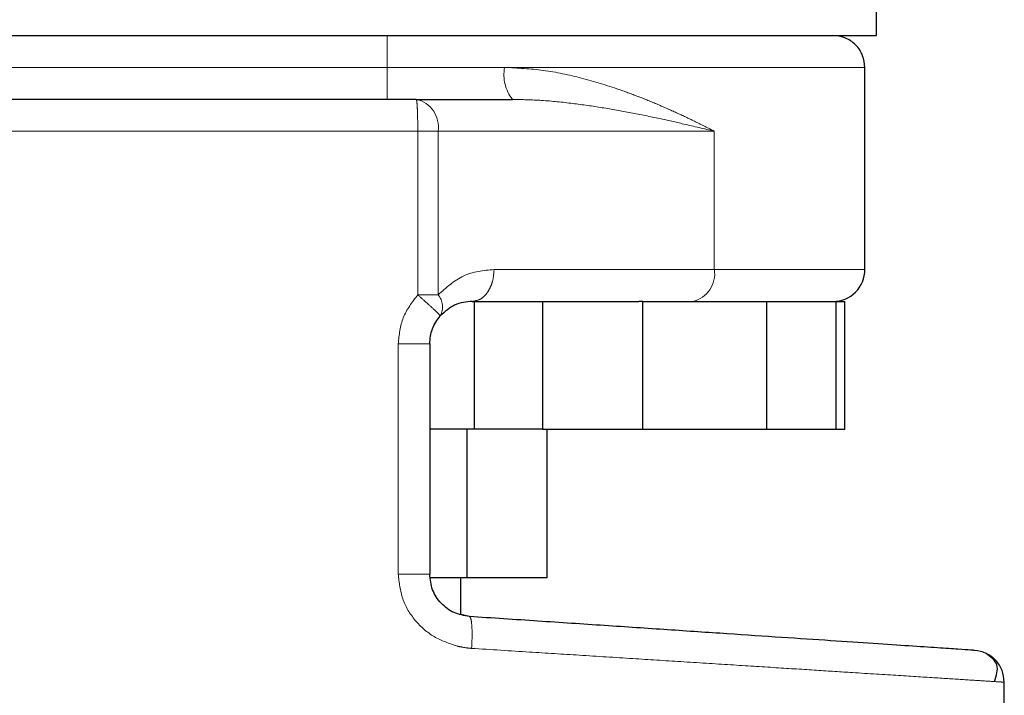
# Model space of a CAD drawing. Header units: millimetres. Extents: x 37 to 252, y 66 to 151.
# Tile 4 of 68: x 50.72 to 52.33, y 67.38 to 68.48. Entities that reach past the tile are written whole.
import ezdxf

# ---------------------------------------------------------------- set-up
doc = ezdxf.new("R2010")
doc.units = ezdxf.units.MM
doc.linetypes.add('PHANTOM', pattern=[12.7, 6.35, -1.27, 1.27, -1.27, 1.27, -1.27])

msp = doc.modelspace()

# ---------------------------------------------------------------- linework, layer by layer
at = {"color": 7, "linetype": 'Continuous', "lineweight": 25}
for p, q in [((52.1204, 68.458), (52.1204, 68.5696)), ((50.5241, 68.458), (52.1204, 68.458)), ((52.1013, 68.0763), (52.1013, 68.406)), ((51.3697, 68.3539), (51.5267, 68.3539)), ((51.4611, 68.0243), (51.7328, 68.0243)), ((51.4645, 68.0243), (51.4645, 67.816)), ((51.5757, 68.0243), (51.5757, 67.816)), ((51.7395, 68.0243), (51.7328, 68.0243)), ((51.7395, 67.816), (51.7395, 68.0243)), ((51.7395, 68.0243), (51.9407, 68.0243)), ((51.9407, 68.0243), (51.9407, 67.816)), ((52.0352, 68.0243), (52.0546, 68.0243)), ((52.0546, 67.816), (52.0546, 68.0243)), ((52.0546, 68.0243), (52.0683, 68.0243)), ((52.0683, 67.816), (52.0683, 68.0243)), ((51.3917, 67.9549), (51.3917, 67.5794)), ((51.4645, 67.816), (51.3917, 67.816)), ((51.4525, 67.816), (51.4525, 67.5731)), ((51.5757, 67.816), (51.4645, 67.816)), ((51.5757, 67.816), (51.7395, 67.816)), ((51.5827, 67.816), (51.5827, 67.5731)), ((51.7395, 67.816), (51.9407, 67.816)), ((51.9407, 67.816), (52.0546, 67.816)), ((52.0546, 67.816), (52.0683, 67.816)), ((51.4525, 67.5731), (51.3928, 67.5731)), ((51.4423, 67.5138), (51.4423, 67.5731)), ((51.5827, 67.5731), (51.4525, 67.5731)), ((51.4564, 67.5102), (51.4423, 67.5136)), ((52.3286, 66.9138), (52.3286, 67.403))]:
    msp.add_line(p, q, dxfattribs=at)
at = {"color": 8, "linetype": 'PHANTOM', "lineweight": 18}
for p, q in [((50.5432, 68.406), (51.3223, 68.406)), ((51.3223, 68.406), (51.5139, 68.406)), ((51.5139, 68.406), (52.1013, 68.406)), ((50.535, 68.3019), (51.3723, 68.3019)), ((51.3723, 68.3019), (51.3723, 68.0349)), ((51.3723, 68.3019), (51.4054, 68.3019)), ((51.4054, 68.3019), (51.4054, 68.0349)), ((51.4054, 68.3019), (51.8558, 68.3019)), ((51.8558, 68.3019), (51.8558, 68.0763)), ((51.8558, 68.0763), (51.4967, 68.0763)), ((52.1013, 68.0763), (51.8558, 68.0763)), ((51.4054, 68.0349), (51.3723, 68.0349)), ((51.3405, 67.9549), (51.3405, 67.5794)), ((51.3405, 67.9549), (51.3917, 67.9549)), ((51.3917, 67.5794), (51.3405, 67.5794))]:
    msp.add_line(p, q, dxfattribs=at)
for centre, radius, start, end in [((51.5764, 68.3937), 0.0637, 168.933, 218.7093), ((51.3596, 68.3088), 0.0463, 351.4112, 77.4025), ((51.8101, 68.0694), 0.0463, 282.5975, 8.5888), ((51.3824, 68.0153), 0.0303, 331.0503, 40.549)]:
    msp.add_arc(centre, radius, start, end, dxfattribs=at)
at = {"color": 7, "linetype": 'Continuous', "lineweight": 25}
msp.add_arc((52.0492, 68.0763), 0.0521, 270, 0.0001, dxfattribs=at)
at = {"color": 8, "linetype": 'PHANTOM', "lineweight": 18}
for points, knots in [([(51.3223, 68.458), (51.3223, 68.4571), (51.3223, 68.4552), (51.3223, 68.4411), (51.3223, 68.4236), (51.3223, 68.4117), (51.3223, 68.406)], [0, 0, 0, 0, 0.270267, 0.562432, 0.789752, 1, 1, 1, 1]), ([(51.3223, 68.406), (51.3223, 68.3994), (51.3223, 68.3893), (51.3223, 68.3772), (51.3223, 68.3689), (51.3223, 68.3622), (51.3223, 68.3557), (51.3223, 68.3546), (51.3223, 68.3539)], [0, 0, 0, 0, 0.239465, 0.368372, 0.499998, 0.631645, 0.760552, 1, 1, 1, 1]), ([(51.8558, 68.3019), (51.8457, 68.307), (51.8264, 68.3169), (51.7962, 68.3312), (51.7657, 68.3448), (51.7337, 68.3579), (51.6922, 68.3732), (51.6405, 68.389), (51.5781, 68.4028), (51.535, 68.4049), (51.5139, 68.406)], [0, 0, 0, 0, 0.107148, 0.204006, 0.302615, 0.401257, 0.499784, 0.672478, 0.839557, 1, 1, 1, 1]), ([(51.3723, 68.3019), (51.3723, 68.3084), (51.3722, 68.3185), (51.3719, 68.3306), (51.3716, 68.3389), (51.3712, 68.3457), (51.3706, 68.3521), (51.3701, 68.3532), (51.3697, 68.3539)], [0, 0, 0, 0, 0.23945, 0.368359, 0.500008, 0.631643, 0.760548, 1, 1, 1, 1]), ([(51.5267, 68.3539), (51.5426, 68.3535), (51.576, 68.3527), (51.6247, 68.3475), (51.6732, 68.3405), (51.7204, 68.3321), (51.7647, 68.323), (51.8102, 68.3128), (51.8393, 68.3058), (51.8558, 68.3019)], [0, 0, 0, 0, 0.131762, 0.277313, 0.418176, 0.560578, 0.706891, 0.834346, 1, 1, 1, 1]), ([(51.4967, 68.0763), (51.4795, 68.0746), (51.4465, 68.0714), (51.4187, 68.0468), (51.4054, 68.0349)], [0, 0, 0, 0, 0.5201087, 1, 1, 1, 1]), ([(51.4611, 68.0243), (51.4655, 68.0249), (51.4724, 68.026), (51.4807, 68.0325), (51.4864, 68.0392), (51.491, 68.0476), (51.4955, 68.0597), (51.4962, 68.0698), (51.4967, 68.0763)], [0, 0, 0, 0, 0.239455, 0.368356, 0.499993, 0.631642, 0.760547, 1, 1, 1, 1]), ([(51.3723, 68.0349), (51.3632, 68.023), (51.345, 67.9993), (51.342, 67.9696), (51.3405, 67.9549)], [0, 0, 0, 0, 0.50314, 1, 1, 1, 1]), ([(51.4089, 68.0006), (51.4085, 68.0012), (51.4077, 68.0025), (51.3994, 68.0105), (51.387, 68.0219), (51.3771, 68.0307), (51.3723, 68.0349)], [0, 0, 0, 0, 0.240582, 0.499994, 0.759411, 1, 1, 1, 1]), ([(51.3405, 67.5794), (51.342, 67.5657), (51.3448, 67.5383), (51.3667, 67.5026), (51.3979, 67.4749), (51.4238, 67.4662), (51.4367, 67.4618)], [0, 0, 0, 0, 0.250321, 0.500046, 0.750026, 1, 1, 1, 1]), ([(51.4564, 67.5102), (51.4573, 67.5093), (51.459, 67.5077), (51.4606, 67.4956), (51.4611, 67.4785), (51.4604, 67.465), (51.4601, 67.4582)], [0, 0, 0, 0, 0.249999, 0.500007, 0.750004, 1, 1, 1, 1]), ([(51.4367, 67.4618), (51.4412, 67.4609), (51.4489, 67.4592), (51.4567, 67.4585), (51.4601, 67.4582)], [0, 0, 0, 0, 0.575334, 1, 1, 1, 1]), ([(51.4601, 67.4582), (51.4916, 67.4562), (51.5509, 67.4524), (51.6387, 67.4469), (51.7213, 67.4416), (51.804, 67.4364), (51.8823, 67.4314), (51.9562, 67.4267), (52.0225, 67.4225), (52.0906, 67.4181), (52.1575, 67.4139), (52.2188, 67.41), (52.2673, 67.4069), (52.3023, 67.4047), (52.3245, 67.4033), (52.3272, 67.4031), (52.3286, 67.403)], [0, 0, 0, 0, 0.066619, 0.125141, 0.189875, 0.250256, 0.316305, 0.380006, 0.44136, 0.500366, 0.585655, 0.668945, 0.75024, 0.834102, 0.917354, 1, 1, 1, 1])]:
    msp.add_open_spline(points, degree=3, knots=knots, dxfattribs=at)
at = {"color": 7, "linetype": 'Continuous', "lineweight": 25}
for points, knots in [([(52.1013, 68.406), (52.1006, 68.4125), (52.0995, 68.4226), (52.093, 68.4347), (52.0863, 68.443), (52.078, 68.4498), (52.0659, 68.4563), (52.0558, 68.4573), (52.0492, 68.458)], [0, 0, 0, 0, 0.239452, 0.368358, 0.499991, 0.63164, 0.760542, 1, 1, 1, 1]), ([(51.3697, 68.3539), (51.333, 68.3539), (51.2586, 68.3539), (51.1468, 68.3539), (51.036, 68.3539), (50.9285, 68.3539), (50.8266, 68.3539), (50.7328, 68.3539), (50.6479, 68.3539), (50.5996, 68.3539), (50.5758, 68.3539)], [0, 0, 0, 0, 0.121921, 0.246443, 0.372763, 0.5, 0.627238, 0.753557, 0.87808, 1, 1, 1, 1]), ([(51.4611, 68.0243), (51.4514, 68.0234), (51.4332, 68.0218), (51.4166, 68.0074), (51.4089, 68.0006)], [0, 0, 0, 0, 0.533307, 1, 1, 1, 1]), ([(51.927, 68.0243), (51.9435, 68.0243), (51.9765, 68.0243), (52.013, 68.0243), (52.0278, 68.0243), (52.0352, 68.0243)], [0, 0, 0, 0, 0.333233, 0.667336, 1, 1, 1, 1]), ([(51.3917, 67.9549), (51.3924, 67.9633), (51.394, 67.9801), (51.4039, 67.9938), (51.4089, 68.0006)], [0, 0, 0, 0, 0.499967, 1, 1, 1, 1]), ([(51.4564, 67.5102), (51.4478, 67.5117), (51.4308, 67.5147), (51.4094, 67.5309), (51.3945, 67.5532), (51.3926, 67.5707), (51.3917, 67.5794)], [0, 0, 0, 0, 0.252062, 0.50172, 0.750579, 1, 1, 1, 1]), ([(52.28, 67.4549), (52.2787, 67.455), (52.2761, 67.4552), (52.2549, 67.4566), (52.2216, 67.4589), (52.1751, 67.462), (52.1167, 67.4659), (52.0469, 67.4706), (51.9669, 67.4759), (51.8777, 67.4819), (51.7807, 67.4884), (51.6772, 67.4954), (51.5688, 67.5026), (51.4939, 67.5076), (51.4564, 67.5102)], [0, 0, 0, 0, 0.083265, 0.166495, 0.249769, 0.333065, 0.416337, 0.499665, 0.583021, 0.666359, 0.749752, 0.83317, 0.916563, 1, 1, 1, 1]), ([(52.3286, 67.403), (52.3279, 67.4095), (52.3264, 67.4226), (52.3154, 67.4393), (52.2994, 67.4515), (52.2865, 67.4538), (52.28, 67.4549)], [0, 0, 0, 0, 0.249999, 0.500002, 0.749997, 1, 1, 1, 1]), ([(52.3125, 67.404), (52.3157, 67.4137), (52.322, 67.4329), (52.3065, 67.4444), (52.2988, 67.45)], [0, 0, 0, 0, 0.503796, 1, 1, 1, 1])]:
    msp.add_open_spline(points, degree=3, knots=knots, dxfattribs=at)

doc.saveas('drawing.dxf')
